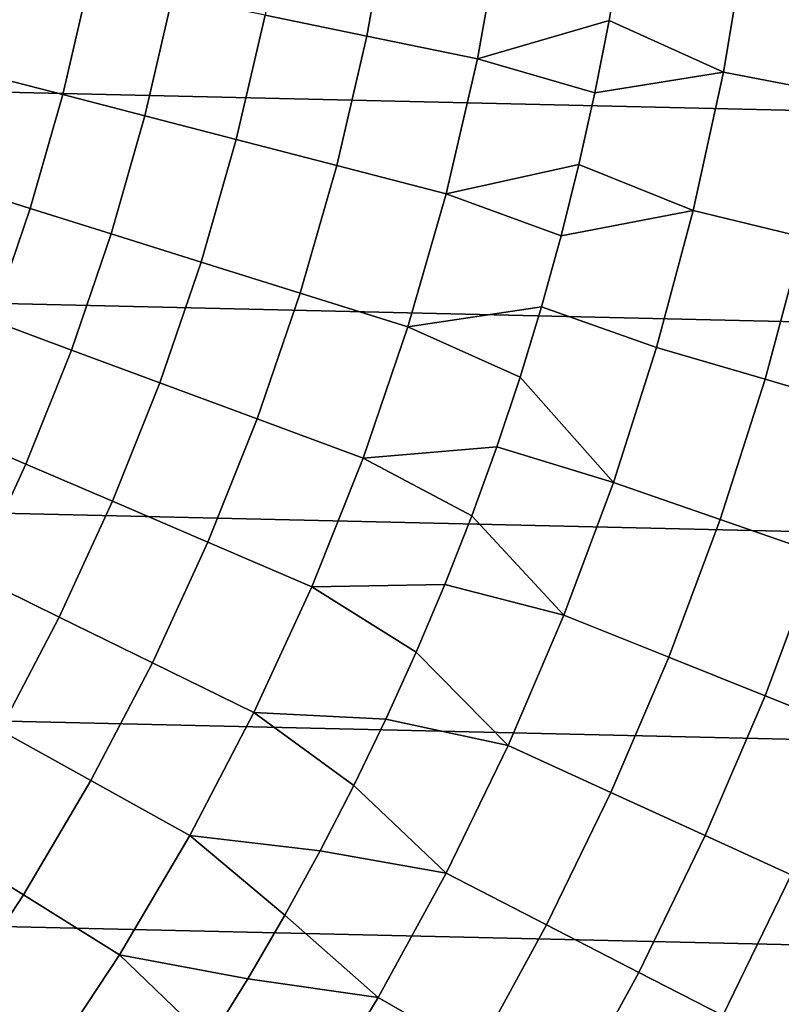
# Model space of a CAD drawing. Header units: metres. Extents: x -28 to 70, y -212 to 28.
# Tile 140 of 239: x 13.22 to 17.75, y -8.9 to -3.04. Entities that reach past the tile are written whole.
import ezdxf

# ---------------------------------------------------------------- set-up
doc = ezdxf.new("R2010")
doc.units = ezdxf.units.M
doc.layers.add('solid_10_261_102_XXX', color=7, linetype='CONTINUOUS')

msp = doc.modelspace()

# ---------------------------------------------------------------- linework, layer by layer
at = {"layer": 'solid_10_261_102_XXX'}
for points in [[(27.236292, -3.799254, -5), (-27.38269, -2.537377, -5), (-27.470657, -1.270013, -5), (27.38269, -2.537377, -5)], [(15.282524, -3.140639, 164.740463), (15.42198, -2.362561, 164.740463), (14.811556, -2.269047, 166.13768), (14.67762, -3.016328, 166.13768)], [(15.941245, -3.276009, 163.368866), (16.086712, -2.464394, 163.368866), (15.42198, -2.362561, 164.740463), (15.282524, -3.140639, 164.740463)], [(16.724566, -3.047773, 162.026337), (16.797495, -2.61614, 162.026337), (16.086712, -2.464394, 163.368866), (15.941245, -3.276009, 163.368866)], [(27.031759, -5.053116, -5), (-27.236292, -3.799254, -5), (-27.38269, -2.537377, -5), (27.236292, -3.799254, -5)], [(17.405293, -3.354595, 160.683807), (17.545197, -2.522618, 160.683807), (16.797495, -2.61614, 162.026337), (16.724566, -3.047773, 162.026337)], [(18.065626, -3.481864, 159.312195), (18.210838, -2.618323, 159.312195), (17.545197, -2.522618, 160.683807), (17.405293, -3.354595, 160.683807)], [(13.473584, -3.488553, 169.000046), (13.632983, -2.801649, 169.000046), (13.194897, -2.71162, 170.460709), (13.04062, -3.37645, 170.460709)], [(13.962303, -3.615091, 167.558289), (14.127484, -2.903272, 167.558289), (13.632983, -2.801649, 169.000046), (13.473584, -3.488553, 169.000046)], [(14.506007, -3.755865, 166.13768), (14.67762, -3.016328, 166.13768), (14.127484, -2.903272, 167.558289), (13.962303, -3.615091, 167.558289)], [(15.103839, -3.910655, 164.740463), (15.282524, -3.140639, 164.740463), (14.67762, -3.016328, 166.13768), (14.506007, -3.755865, 166.13768)], [(16.640547, -3.477385, 162.026337), (16.724566, -3.047773, 162.026337), (15.941245, -3.276009, 163.368866)], [(17.405293, -3.354595, 160.683807), (16.724566, -3.047773, 162.026337), (16.640547, -3.477385, 162.026337)], [(15.754858, -4.079215, 163.368866), (15.941245, -3.276009, 163.368866), (15.282524, -3.140639, 164.740463), (15.103839, -3.910655, 164.740463)], [(16.545494, -3.904692, 162.026337), (16.640547, -3.477385, 162.026337), (15.941245, -3.276009, 163.368866), (15.754858, -4.079215, 163.368866)], [(13.279599, -4.166501, 169.000046), (13.473584, -3.488553, 169.000046), (13.04062, -3.37645, 170.460709), (12.852868, -4.032613, 170.460709)], [(17.22596, -4.178973, 160.683807), (17.405293, -3.354595, 160.683807), (16.640547, -3.477385, 162.026337), (16.545494, -3.904692, 162.026337)], [(17.87949, -4.337517, 159.312195), (18.065626, -3.481864, 159.312195), (17.405293, -3.354595, 160.683807), (17.22596, -4.178973, 160.683807)], [(13.761282, -4.31763, 167.558289), (13.962303, -3.615091, 167.558289), (13.473584, -3.488553, 169.000046), (13.279599, -4.166501, 169.000046)], [(14.297157, -4.485762, 166.13768), (14.506007, -3.755865, 166.13768), (13.962303, -3.615091, 167.558289), (13.761282, -4.31763, 167.558289)], [(26.769545, -6.296132, -5), (-27.031759, -5.053116, -5), (-27.236292, -3.799254, -5), (27.031759, -5.053116, -5)], [(14.886381, -4.670632, 164.740463), (15.103839, -3.910655, 164.740463), (14.506007, -3.755865, 166.13768), (14.297157, -4.485762, 166.13768)], [(15.528028, -4.87195, 163.368866), (15.754858, -4.079215, 163.368866), (15.103839, -3.910655, 164.740463), (14.886381, -4.670632, 164.740463)], [(16.439472, -4.329409, 162.026337), (16.545494, -3.904692, 162.026337), (15.754858, -4.079215, 163.368866)], [(17.22596, -4.178973, 160.683807), (16.545494, -3.904692, 162.026337), (16.439472, -4.329409, 162.026337)], [(13.051525, -4.833754, 169.000046), (13.279599, -4.166501, 169.000046), (12.852868, -4.032613, 170.460709), (12.632123, -4.678424, 170.460709)], [(16.322548, -4.751256, 162.026337), (16.439472, -4.329409, 162.026337), (15.754858, -4.079215, 163.368866), (15.528028, -4.87195, 163.368866)], [(13.524935, -5.009086, 167.558289), (13.761282, -4.31763, 167.558289), (13.279599, -4.166501, 169.000046), (13.051525, -4.833754, 169.000046)], [(17.007605, -4.993884, 160.683807), (17.22596, -4.178973, 160.683807), (16.439472, -4.329409, 162.026337), (16.322548, -4.751256, 162.026337)], [(17.652851, -5.183345, 159.312195), (17.87949, -4.337517, 159.312195), (17.22596, -4.178973, 160.683807), (17.007605, -4.993884, 160.683807)], [(14.051606, -5.204144, 166.13768), (14.297157, -4.485762, 166.13768), (13.761282, -4.31763, 167.558289), (13.524935, -5.009086, 167.558289)], [(18.245382, -5.357327, 157.914993), (18.479628, -4.483109, 157.914993), (17.87949, -4.337517, 159.312195), (17.652851, -5.183345, 159.312195)], [(14.630712, -5.418621, 164.740463), (14.886381, -4.670632, 164.740463), (14.297157, -4.485762, 166.13768), (14.051606, -5.204144, 166.13768)], [(15.261337, -5.652179, 163.368866), (15.528028, -4.87195, 163.368866), (14.886381, -4.670632, 164.740463), (14.630712, -5.418621, 164.740463)], [(16.194801, -5.169952, 162.026337), (16.322548, -4.751256, 162.026337), (15.528028, -4.87195, 163.368866)], [(16.750723, -5.797482, 160.683807), (17.007605, -4.993884, 160.683807), (16.322548, -4.751256, 162.026337), (16.194801, -5.169952, 162.026337)], [(13.25387, -5.687684, 167.558289), (13.524935, -5.009086, 167.558289), (13.051525, -4.833754, 169.000046), (12.789948, -5.488599, 169.000046)], [(16.056316, -5.58522, 162.026337), (16.194801, -5.169952, 162.026337), (15.528028, -4.87195, 163.368866), (15.261337, -5.652179, 163.368866)], [(13.769986, -5.909166, 166.13768), (14.051606, -5.204144, 166.13768), (13.524935, -5.009086, 167.558289), (13.25387, -5.687684, 167.558289)], [(17.386223, -6.01743, 159.312195), (17.652851, -5.183345, 159.312195), (17.007605, -4.993884, 160.683807), (16.750723, -5.797482, 160.683807)], [(26.450205, -7.525734, -5), (-26.769545, -6.296132, -5), (-27.031759, -5.053116, -5), (26.769545, -6.296132, -5)], [(14.337484, -6.152699, 164.740463), (14.630712, -5.418621, 164.740463), (14.051606, -5.204144, 166.13768), (13.769986, -5.909166, 166.13768)], [(16.750723, -5.797482, 160.683807), (16.194801, -5.169952, 162.026337), (16.056316, -5.58522, 162.026337)], [(17.969805, -6.21941, 157.914993), (18.245382, -5.357327, 157.914993), (17.652851, -5.183345, 159.312195), (17.386223, -6.01743, 159.312195)], [(14.955471, -6.417898, 163.368866), (15.261337, -5.652179, 163.368866), (14.630712, -5.418621, 164.740463), (14.337484, -6.152699, 164.740463)], [(12.948782, -6.351681, 167.558289), (13.25387, -5.687684, 167.558289), (12.789948, -5.488599, 169.000046), (12.495539, -6.129354, 169.000046)], [(15.907186, -5.996786, 162.026337), (16.056316, -5.58522, 162.026337), (15.261337, -5.652179, 163.368866)], [(16.455894, -6.587946, 160.683807), (16.750723, -5.797482, 160.683807), (16.056316, -5.58522, 162.026337), (15.907186, -5.996786, 162.026337)], [(15.747507, -6.404374, 162.026337), (15.907186, -5.996786, 162.026337), (15.261337, -5.652179, 163.368866), (14.955471, -6.417898, 163.368866)], [(13.453018, -6.59902, 166.13768), (13.769986, -5.909166, 166.13768), (13.25387, -5.687684, 167.558289), (12.948782, -6.351681, 167.558289)], [(17.08021, -6.837884, 159.312195), (17.386223, -6.01743, 159.312195), (16.750723, -5.797482, 160.683807), (16.455894, -6.587946, 160.683807)], [(14.007453, -6.870984, 164.740463), (14.337484, -6.152699, 164.740463), (13.769986, -5.909166, 166.13768), (13.453018, -6.59902, 166.13768)], [(16.455894, -6.587946, 160.683807), (15.907186, -5.996786, 162.026337), (15.747507, -6.404374, 162.026337)], [(17.653519, -7.067403, 157.914993), (17.969805, -6.21941, 157.914993), (17.386223, -6.01743, 159.312195), (17.08021, -6.837884, 159.312195)], [(14.611215, -7.167143, 163.368866), (14.955471, -6.417898, 163.368866), (14.337484, -6.152699, 164.740463), (14.007453, -6.870984, 164.740463)], [(18.174921, -7.276141, 156.494385), (18.500547, -6.403102, 156.494385), (17.969805, -6.21941, 157.914993), (17.653519, -7.067403, 157.914993)], [(26.074398, -8.739312, -5), (-26.450205, -7.525734, -5), (-26.769545, -6.296132, -5), (26.450205, -7.525734, -5)], [(13.101516, -7.271935, 166.13768), (13.453018, -6.59902, 166.13768), (12.948782, -6.351681, 167.558289), (12.610455, -6.999373, 167.558289)], [(15.396938, -7.206545, 162.026337), (15.577388, -6.807716, 162.026337), (14.955471, -6.417898, 163.368866), (14.611215, -7.167143, 163.368866)], [(15.577388, -6.807716, 162.026337), (15.747507, -6.404374, 162.026337), (14.955471, -6.417898, 163.368866)], [(16.123789, -7.363487, 160.683807), (16.455894, -6.587946, 160.683807), (15.747507, -6.404374, 162.026337), (15.577388, -6.807716, 162.026337)], [(13.641465, -7.571631, 164.740463), (14.007453, -6.870984, 164.740463), (13.453018, -6.59902, 166.13768), (13.101516, -7.271935, 166.13768)], [(16.735504, -7.642848, 159.312195), (17.08021, -6.837884, 159.312195), (16.455894, -6.587946, 160.683807), (16.123789, -7.363487, 160.683807)], [(16.123789, -7.363487, 160.683807), (15.577388, -6.807716, 162.026337), (15.396938, -7.206545, 162.026337)], [(17.297243, -7.899386, 157.914993), (17.653519, -7.067403, 157.914993), (17.08021, -6.837884, 159.312195), (16.735504, -7.642848, 159.312195)], [(14.229451, -7.89799, 163.368866), (14.611215, -7.167143, 163.368866), (14.007453, -6.870984, 164.740463), (13.641465, -7.571631, 164.740463)], [(17.808123, -8.132697, 156.494385), (18.174921, -7.276141, 156.494385), (17.653519, -7.067403, 157.914993), (17.297243, -7.899386, 157.914993)], [(15.00554, -7.989604, 162.026337), (15.206281, -7.600595, 162.026337), (14.611215, -7.167143, 163.368866), (14.229451, -7.89799, 163.368866)], [(15.206281, -7.600595, 162.026337), (15.396938, -7.206545, 162.026337), (14.611215, -7.167143, 163.368866)], [(15.755157, -8.122348, 160.683807), (16.123789, -7.363487, 160.683807), (15.396938, -7.206545, 162.026337), (15.206281, -7.600595, 162.026337)], [(13.240459, -8.252842, 164.740463), (13.641465, -7.571631, 164.740463), (13.101516, -7.271935, 166.13768), (12.716383, -7.926182, 166.13768)], [(16.352886, -8.430499, 159.312195), (16.735504, -7.642848, 159.312195), (16.123789, -7.363487, 160.683807), (15.755157, -8.122348, 160.683807)], [(25.642992, -9.934133, -5), (-26.074398, -8.739312, -5), (-26.450205, -7.525734, -5), (26.074398, -8.739312, -5)], [(13.811162, -8.608562, 163.368866), (14.229451, -7.89799, 163.368866), (13.641465, -7.571631, 164.740463), (13.240459, -8.252842, 164.740463)], [(15.755157, -8.122348, 160.683807), (15.206281, -7.600595, 162.026337), (15.00554, -7.989604, 162.026337)], [(16.901783, -8.713475, 157.914993), (17.297243, -7.899386, 157.914993), (16.735504, -7.642848, 159.312195), (16.352886, -8.430499, 159.312195)], [(14.574348, -8.751477, 162.026337), (14.794849, -8.373317, 162.026337), (14.229451, -7.89799, 163.368866), (13.811162, -8.608562, 163.368866)], [(14.794849, -8.373317, 162.026337), (15.00554, -7.989604, 162.026337), (14.229451, -7.89799, 163.368866)], [(17.400982, -8.97083, 156.494385), (17.808123, -8.132697, 156.494385), (17.297243, -7.899386, 157.914993), (16.901783, -8.713475, 157.914993)], [(12.805466, -8.912868, 164.740463), (13.240459, -8.252842, 164.740463), (12.716383, -7.926182, 166.13768), (12.298607, -8.560083, 166.13768)], [(15.350835, -8.862808, 160.683807), (15.755157, -8.122348, 160.683807), (15.00554, -7.989604, 162.026337), (14.794849, -8.373317, 162.026337)], [(15.933226, -9.199052, 159.312195), (16.352886, -8.430499, 159.312195), (15.755157, -8.122348, 160.683807), (15.350835, -8.862808, 160.683807)], [(17.849697, -9.202158, 155.052612), (18.267336, -8.342413, 155.052612), (17.808123, -8.132697, 156.494385), (17.400982, -8.97083, 156.494385)], [(13.357418, -9.297038, 163.368866), (13.811162, -8.608562, 163.368866), (13.240459, -8.252842, 164.740463), (12.805466, -8.912868, 164.740463)], [(15.350835, -8.862808, 160.683807), (14.794849, -8.373317, 162.026337), (14.574348, -8.751477, 162.026337)], [(16.468035, -9.507825, 157.914993), (16.901783, -8.713475, 157.914993), (16.352886, -8.430499, 159.312195), (15.933226, -9.199052, 159.312195)], [(14.104509, -9.490143, 162.026337), (14.344185, -9.123836, 162.026337), (13.811162, -8.608562, 163.368866), (13.357418, -9.297038, 163.368866)], [(14.344185, -9.123836, 162.026337), (14.574348, -8.751477, 162.026337), (13.811162, -8.608562, 163.368866)], [(16.954424, -9.788641, 156.494385), (17.400982, -8.97083, 156.494385), (16.901783, -8.713475, 157.914993), (16.468035, -9.507825, 157.914993)], [(25.156792, -11.107911, -5), (-25.642992, -9.934133, -5), (-26.074398, -8.739312, -5), (25.642992, -9.934133, -5)], [(14.911738, -9.583192, 160.683807), (15.350835, -8.862808, 160.683807), (14.574348, -8.751477, 162.026337), (14.344185, -9.123836, 162.026337)], [(15.47747, -9.946766, 159.312195), (15.933226, -9.199052, 159.312195), (15.350835, -8.862808, 160.683807), (14.911738, -9.583192, 160.683807)]]:
    msp.add_3dface(points, dxfattribs=at)

doc.saveas('drawing.dxf')
